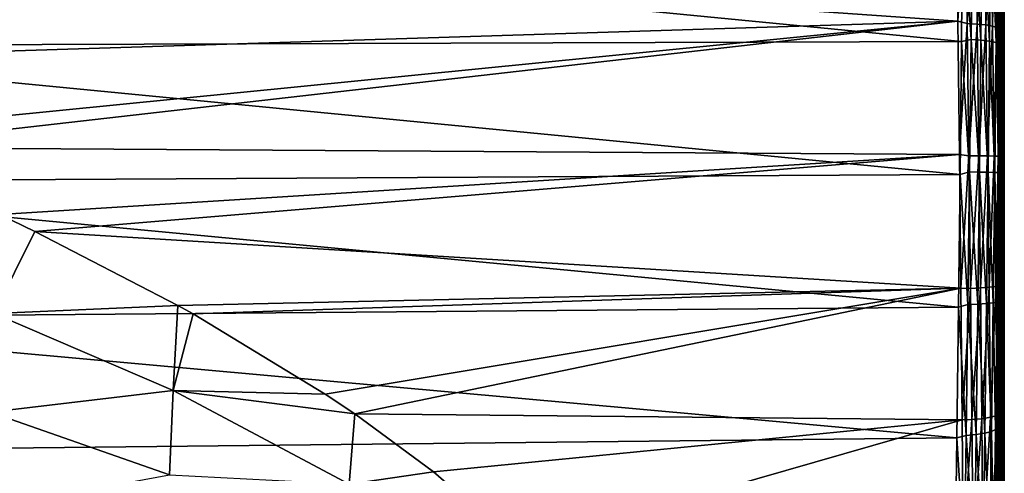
# Model space of a CAD drawing. Header units: metres. Extents: x -22 to 80, y -171 to 22.
# Tile 73 of 77: x 61 to 80, y -5 to 3. Entities that reach past the tile are written whole.
import ezdxf

# ---------------------------------------------------------------- set-up
doc = ezdxf.new("R2010")
doc.units = ezdxf.units.M
doc.layers.add('solid_12421142', color=7, linetype='CONTINUOUS')

msp = doc.modelspace()

# ---------------------------------------------------------------- linework, layer by layer
at = {"layer": 'solid_12421142'}
for points in [[(79.508286, 0.768528, 88.021942), (79.502953, 19.207058, 62.293602), (79.478287, 3.181865, 87.785004)], [(79.508286, 0.768528, 88.021942), (79.531647, 18.368519, 59.999523), (79.502953, 19.207058, 62.293602)], [(79.536446, -1.669753, 87.965164), (79.531647, 18.368519, 59.999523), (79.508286, 0.768528, 88.021942)], [(79.536446, -1.669753, 87.965164), (79.556885, 17.259344, 57.831116), (79.531647, 18.368519, 59.999523)], [(79.560829, -4.069194, 87.613846), (79.556885, 17.259344, 57.831116), (79.536446, -1.669753, 87.965164)], [(79.560829, -4.069194, 87.613846), (79.577271, 15.896691, 55.811684), (79.556885, 17.259344, 57.831116)], [(79.560829, -4.069194, 87.613846), (79.580353, -6.437797, 86.968231), (79.577271, 15.896691, 55.811684)], [(79.577271, 15.896691, 55.811684), (79.580353, -6.437797, 86.968231), (79.584099, -7.025647, 86.827812)], [(79.577271, 15.896691, 55.811684), (79.584099, -7.025647, 86.827812), (79.587097, -7.614942, 86.796761)], [(79.577271, 15.896691, 55.811684), (79.587097, -7.614942, 86.796761), (79.589485, -8.210604, 86.875824)], [(79.577271, 15.896691, 55.811684), (79.589485, -8.210604, 86.875824), (79.59124, -8.775778, 87.06041)], [(79.577271, 15.896691, 55.811684), (79.59124, -8.775778, 87.06041), (79.591614, 14.294877, 53.970104)], [(79.591614, 14.294877, 53.970104), (79.59124, -8.775778, 87.06041), (79.592445, -9.303385, 87.348167)], [(79.591614, 14.294877, 53.970104), (79.592445, -9.303385, 87.348167), (79.593124, -9.76008, 87.720284)], [(79.591614, 14.294877, 53.970104), (79.593124, -9.76008, 87.720284), (79.593361, -10.150342, 88.179184)], [(79.596313, -48.585449, 141.619522), (79.591614, 14.294877, 53.970104), (79.593361, -10.150342, 88.179184)], [(79.596313, -48.585449, 141.619522), (79.597519, -49.172871, 141.701157), (79.591614, 14.294877, 53.970104)], [(79.597519, -49.172871, 141.701157), (79.598618, -49.76915, 141.673401), (79.591614, 14.294877, 53.970104)], [(79.598618, -49.76915, 141.673401), (79.599022, 12.489321, 52.341465), (79.591614, 14.294877, 53.970104)], [(79.598618, -49.76915, 141.673401), (79.599075, -50.066101, 141.61908), (79.599022, 12.489321, 52.341465)], [(79.599159, -52.022377, 140.275558), (79.599113, 10.490661, 50.937824), (79.599022, 12.489321, 52.341465)], [(79.599525, -51.841507, 140.517212), (79.599159, -52.022377, 140.275558), (79.599022, 12.489321, 52.341465)], [(79.599792, -51.635788, 140.743164), (79.599525, -51.841507, 140.517212), (79.599022, 12.489321, 52.341465)], [(79.599953, -51.409229, 140.9505), (79.599792, -51.635788, 140.743164), (79.599022, 12.489321, 52.341465)], [(79.599945, -51.159847, 141.121445), (79.599953, -51.409229, 140.9505), (79.599022, 12.489321, 52.341465)], [(79.59993, -50.910461, 141.292389), (79.599945, -51.159847, 141.121445), (79.599022, 12.489321, 52.341465)], [(79.599747, -50.636414, 141.428085), (79.59993, -50.910461, 141.292389), (79.599022, 12.489321, 52.341465)], [(79.599457, -50.353451, 141.537735), (79.599747, -50.636414, 141.428085), (79.599022, 12.489321, 52.341465)], [(79.599075, -50.066101, 141.61908), (79.599457, -50.353451, 141.537735), (79.599022, 12.489321, 52.341465)], [(79.592445, -14.999419, 83.359955), (79.591873, 8.346456, 49.792366), (79.599113, 10.490661, 50.937824)], [(79.592445, -14.999419, 83.359955), (79.599113, 10.490661, 50.937824), (79.593124, -15.192891, 83.916306)], [(79.593124, -15.192891, 83.916306), (79.599113, 10.490661, 50.937824), (79.593361, -15.490564, 84.439919)], [(79.593582, -52.296429, 137.10144), (79.593361, -15.490564, 84.439919), (79.599113, 10.490661, 50.937824)], [(79.593857, -52.406471, 137.376984), (79.593582, -52.296429, 137.10144), (79.599113, 10.490661, 50.937824)], [(79.594223, -52.490543, 137.663025), (79.593857, -52.406471, 137.376984), (79.599113, 10.490661, 50.937824)], [(79.594681, -52.549042, 137.961838), (79.594223, -52.490543, 137.663025), (79.599113, 10.490661, 50.937824)], [(79.595207, -52.580635, 138.26564), (79.594681, -52.549042, 137.961838), (79.599113, 10.490661, 50.937824)], [(79.595779, -52.583858, 138.566086), (79.595207, -52.580635, 138.26564), (79.599113, 10.490661, 50.937824)], [(79.596382, -52.558285, 138.866638), (79.595779, -52.583858, 138.566086), (79.599113, 10.490661, 50.937824)], [(79.597, -52.504883, 139.165939), (79.596382, -52.558285, 138.866638), (79.599113, 10.490661, 50.937824)], [(79.597603, -52.424694, 139.457169), (79.597, -52.504883, 139.165939), (79.599113, 10.490661, 50.937824)], [(79.598175, -52.317238, 139.738708), (79.597603, -52.424694, 139.457169), (79.599113, 10.490661, 50.937824)], [(79.598701, -52.181919, 140.013931), (79.598175, -52.317238, 139.738708), (79.599113, 10.490661, 50.937824)], [(79.599159, -52.022377, 140.275558), (79.598701, -52.181919, 140.013931), (79.599113, 10.490661, 50.937824)], [(79.591873, 8.346456, 49.792366), (79.58036, -15.622397, 80.537148), (79.577682, 6.071647, 48.910912)], [(79.584099, -15.289388, 81.041573), (79.58036, -15.622397, 80.537148), (79.591873, 8.346456, 49.792366)], [(79.584099, -15.289388, 81.041573), (79.591873, 8.346456, 49.792366), (79.587097, -15.058665, 81.584755)], [(79.587097, -15.058665, 81.584755), (79.591873, 8.346456, 49.792366), (79.589493, -14.929261, 82.171577)], [(79.589493, -14.929261, 82.171577), (79.591873, 8.346456, 49.792366), (79.59124, -14.909446, 82.765793)], [(79.59124, -14.909446, 82.765793), (79.591873, 8.346456, 49.792366), (79.592445, -14.999419, 83.359955)], [(79.577682, 6.071647, 48.910912), (79.560974, -17.03232, 78.547745), (79.557449, 3.711256, 48.314556)], [(79.577682, 6.071647, 48.910912), (79.58036, -15.622397, 80.537148), (79.560974, -17.03232, 78.547745)], [(54.104362, 4.84882, 88.428024), (78.737106, 3.121114, 88.544907), (78.706985, 5.553799, 88.025009)], [(78.878975, 5.49638, 88.018692), (78.706985, 5.553799, 88.025009), (78.737106, 3.121114, 88.544907)], [(78.910889, 3.078971, 88.529144), (78.878975, 5.49638, 88.018692), (78.737106, 3.121114, 88.544907)], [(79.062401, 5.479683, 87.949287), (78.878975, 5.49638, 88.018692), (78.910889, 3.078971, 88.529144)], [(79.062401, 5.479683, 87.949287), (78.910889, 3.078971, 88.529144), (79.094101, 3.070591, 88.457703)], [(79.062401, 5.479683, 87.949287), (79.094101, 3.070591, 88.457703), (79.226219, 5.449424, 87.831367)], [(79.094101, 3.070591, 88.457703), (79.257561, 3.054514, 88.336533), (79.226219, 5.449424, 87.831367)], [(79.226219, 5.449424, 87.831367), (79.257561, 3.054514, 88.336533), (79.351143, 5.408214, 87.675331)], [(79.257561, 3.054514, 88.336533), (79.382011, 3.032098, 88.176338), (79.351143, 5.408214, 87.675331)], [(79.351143, 5.408214, 87.675331), (79.382011, 3.032098, 88.176338), (79.426086, 5.360965, 87.499611)], [(79.382011, 3.032098, 88.176338), (79.456421, 3.006036, 87.996025), (79.426086, 5.360965, 87.499611)], [(79.426086, 5.360965, 87.499611), (79.456421, 3.006036, 87.996025), (79.478287, 3.181865, 87.785004)], [(78.825539, 5.191145, 47.879002), (78.803436, 2.748093, 47.402462), (54.104362, 5.155201, 47.647137)], [(78.803436, 2.748093, 47.402462), (54.104362, 2.662265, 47.173874), (54.104362, 5.155201, 47.647137)], [(78.98243, 2.782174, 47.430454), (78.803436, 2.748093, 47.402462), (78.825539, 5.191145, 47.879002)], [(79.006096, 5.206428, 47.907337), (78.98243, 2.782174, 47.430454), (78.825539, 5.191145, 47.879002)], [(79.165024, 2.770507, 47.502697), (78.98243, 2.782174, 47.430454), (79.006096, 5.206428, 47.907337)], [(79.165024, 2.770507, 47.502697), (79.006096, 5.206428, 47.907337), (79.188538, 5.186517, 47.978161)], [(79.165024, 2.770507, 47.502697), (79.188538, 5.186517, 47.978161), (79.32753, 2.752317, 47.624641)], [(79.188538, 5.186517, 47.978161), (79.350777, 5.154197, 48.097511), (79.32753, 2.752317, 47.624641)], [(79.32753, 2.752317, 47.624641), (79.350777, 5.154197, 48.097511), (79.450798, 2.72926, 47.785496)], [(79.350777, 5.154197, 48.097511), (79.473694, 5.112369, 48.254818), (79.450798, 2.72926, 47.785496)], [(79.450798, 2.72926, 47.785496), (79.473694, 5.112369, 48.254818), (79.523956, 2.704012, 47.966351)], [(79.473694, 5.112369, 48.254818), (79.546455, 5.06592, 48.431587), (79.523956, 2.704012, 47.966351)], [(79.523956, 2.704012, 47.966351), (79.546455, 5.06592, 48.431587), (79.557449, 3.711256, 48.314556)], [(54.104362, 4.84882, 88.428024), (54.104362, 2.349055, 88.863777), (78.737106, 3.121114, 88.544907)], [(79.523956, 2.704012, 47.966351), (79.557449, 3.711256, 48.314556), (79.532333, 1.297067, 48.006859)], [(79.557449, 3.711256, 48.314556), (79.536591, -18.184036, 76.408531), (79.532333, 1.297067, 48.006859)], [(79.557449, 3.711256, 48.314556), (79.560974, -17.03232, 78.547745), (79.536591, -18.184036, 76.408531)], [(78.737106, 3.121114, 88.544907), (54.104362, 2.349055, 88.863777), (57.534779, 1.012594, 88.941193)], [(78.737106, 3.121114, 88.544907), (57.534779, 1.012594, 88.941193), (58.117989, 0.769459, 88.946442)], [(78.766449, 0.642024, 88.770454), (78.737106, 3.121114, 88.544907), (58.117989, 0.769459, 88.946442)], [(78.910889, 3.078971, 88.529144), (78.737106, 3.121114, 88.544907), (78.766449, 0.642024, 88.770454)], [(79.456421, 3.006036, 87.996025), (79.508286, 0.768528, 88.021942), (79.478287, 3.181865, 87.785004)], [(78.942398, 0.618058, 88.748764), (78.910889, 3.078971, 88.529144), (78.766449, 0.642024, 88.770454)], [(79.094101, 3.070591, 88.457703), (78.910889, 3.078971, 88.529144), (78.942398, 0.618058, 88.748764)], [(79.094101, 3.070591, 88.457703), (78.942398, 0.618058, 88.748764), (79.125412, 0.618113, 88.676308)], [(79.094101, 3.070591, 88.457703), (79.125412, 0.618113, 88.676308), (79.257561, 3.054514, 88.336533)], [(79.125412, 0.618113, 88.676308), (79.288513, 0.616444, 88.553604), (79.257561, 3.054514, 88.336533)], [(79.257561, 3.054514, 88.336533), (79.288513, 0.616444, 88.553604), (79.382011, 3.032098, 88.176338)], [(79.288513, 0.616444, 88.553604), (79.412491, 0.613139, 88.391518), (79.382011, 3.032098, 88.176338)], [(79.382011, 3.032098, 88.176338), (79.412491, 0.613139, 88.391518), (79.456421, 3.006036, 87.996025)], [(79.412491, 0.613139, 88.391518), (79.486366, 0.608632, 88.209167), (79.456421, 3.006036, 87.996025)], [(79.456421, 3.006036, 87.996025), (79.486366, 0.608632, 88.209167), (79.508286, 0.768528, 88.021942)], [(78.803436, 2.748093, 47.402462), (78.776894, 0.266866, 47.221428), (54.104362, 2.662265, 47.173874)], [(78.954361, 0.318468, 47.244892), (78.776894, 0.266866, 47.221428), (78.803436, 2.748093, 47.402462)], [(78.98243, 2.782174, 47.430454), (78.954361, 0.318468, 47.244892), (78.803436, 2.748093, 47.402462)], [(79.137138, 0.315211, 47.317528), (78.954361, 0.318468, 47.244892), (78.98243, 2.782174, 47.430454)], [(79.137138, 0.315211, 47.317528), (78.98243, 2.782174, 47.430454), (79.165024, 2.770507, 47.502697)], [(79.137138, 0.315211, 47.317528), (79.165024, 2.770507, 47.502697), (79.29995, 0.311407, 47.440342)], [(79.165024, 2.770507, 47.502697), (79.32753, 2.752317, 47.624641), (79.29995, 0.311407, 47.440342)], [(79.29995, 0.311407, 47.440342), (79.32753, 2.752317, 47.624641), (79.423637, 0.307447, 47.602467)], [(79.32753, 2.752317, 47.624641), (79.450798, 2.72926, 47.785496), (79.423637, 0.307447, 47.602467)], [(78.776894, 0.266866, 47.221428), (54.104362, 0.130443, 47.004807), (54.104362, 2.662265, 47.173874)], [(79.423637, 0.307447, 47.602467), (79.450798, 2.72926, 47.785496), (79.497276, 0.303755, 47.784843)], [(79.450798, 2.72926, 47.785496), (79.523956, 2.704012, 47.966351), (79.497276, 0.303755, 47.784843)], [(79.497276, 0.303755, 47.784843), (79.523956, 2.704012, 47.966351), (79.532333, 1.297067, 48.006859)], [(79.497276, 0.303755, 47.784843), (79.532333, 1.297067, 48.006859), (79.503731, -1.143322, 47.995872)], [(79.532333, 1.297067, 48.006859), (79.508087, -19.081909, 74.109688), (79.503731, -1.143322, 47.995872)], [(79.532333, 1.297067, 48.006859), (79.536591, -18.184036, 76.408531), (79.508087, -19.081909, 74.109688)], [(78.766449, 0.642024, 88.770454), (58.117989, 0.769459, 88.946442), (60.915184, -0.476624, 88.930733)], [(79.486366, 0.608632, 88.209167), (79.536446, -1.669753, 87.965164), (79.508286, 0.768528, 88.021942)], [(78.766449, 0.642024, 88.770454), (60.915184, -0.476624, 88.930733), (61.574348, -0.791807, 88.915428)], [(78.79425, -1.845265, 88.698044), (78.766449, 0.642024, 88.770454), (61.574348, -0.791807, 88.915428)], [(78.942398, 0.618058, 88.748764), (78.766449, 0.642024, 88.770454), (78.79425, -1.845265, 88.698044)], [(78.971733, -1.851508, 88.674484), (78.942398, 0.618058, 88.748764), (78.79425, -1.845265, 88.698044)], [(79.125412, 0.618113, 88.676308), (78.942398, 0.618058, 88.748764), (78.971733, -1.851508, 88.674484)], [(79.125412, 0.618113, 88.676308), (78.971733, -1.851508, 88.674484), (79.154556, -1.843019, 88.602036)], [(79.125412, 0.618113, 88.676308), (79.154556, -1.843019, 88.602036), (79.288513, 0.616444, 88.553604)], [(79.154556, -1.843019, 88.602036), (79.317337, -1.830257, 88.479546), (79.288513, 0.616444, 88.553604)], [(79.288513, 0.616444, 88.553604), (79.317337, -1.830257, 88.479546), (79.412491, 0.613139, 88.391518)], [(79.317337, -1.830257, 88.479546), (79.44088, -1.814403, 88.317856), (79.412491, 0.613139, 88.391518)], [(79.412491, 0.613139, 88.391518), (79.44088, -1.814403, 88.317856), (79.486366, 0.608632, 88.209167)], [(79.44088, -1.814403, 88.317856), (79.514259, -1.79729, 88.136055), (79.486366, 0.608632, 88.209167)], [(79.486366, 0.608632, 88.209167), (79.514259, -1.79729, 88.136055), (79.536446, -1.669753, 87.965164)], [(78.776894, 0.266866, 47.221428), (78.748131, -2.202716, 47.336536), (54.104362, 0.130443, 47.004807)], [(78.92347, -2.149825, 47.353294), (78.748131, -2.202716, 47.336536), (78.776894, 0.266866, 47.221428)], [(78.954361, 0.318468, 47.244892), (78.92347, -2.149825, 47.353294), (78.776894, 0.266866, 47.221428)], [(79.106445, -2.144625, 47.425301), (78.92347, -2.149825, 47.353294), (78.954361, 0.318468, 47.244892)], [(79.106445, -2.144625, 47.425301), (78.954361, 0.318468, 47.244892), (79.137138, 0.315211, 47.317528)], [(79.106445, -2.144625, 47.425301), (79.137138, 0.315211, 47.317528), (79.269608, -2.13399, 47.547241)], [(79.137138, 0.315211, 47.317528), (79.29995, 0.311407, 47.440342), (79.269608, -2.13399, 47.547241)], [(79.269608, -2.13399, 47.547241), (79.29995, 0.311407, 47.440342), (79.393753, -2.118799, 47.708344)], [(79.29995, 0.311407, 47.440342), (79.423637, 0.307447, 47.602467), (79.393753, -2.118799, 47.708344)], [(79.393753, -2.118799, 47.708344), (79.423637, 0.307447, 47.602467), (79.467911, -2.100883, 47.88966)], [(79.423637, 0.307447, 47.602467), (79.497276, 0.303755, 47.784843), (79.467911, -2.100883, 47.88966)], [(79.467911, -2.100883, 47.88966), (79.497276, 0.303755, 47.784843), (79.503731, -1.143322, 47.995872)], [(78.748131, -2.202716, 47.336536), (54.104362, -2.403284, 47.142403), (54.104362, 0.130443, 47.004807)], [(60.915184, -0.476624, 88.930733), (60.807594, -2.319658, 88.801216), (61.574348, -0.791807, 88.915428)], [(60.807594, -2.319658, 88.801216), (64.234077, -2.168255, 88.794464), (61.574348, -0.791807, 88.915428)], [(78.79425, -1.845265, 88.698044), (61.574348, -0.791807, 88.915428), (64.234077, -2.168255, 88.794464)], [(79.467911, -2.100883, 47.88966), (79.503731, -1.143322, 47.995872), (79.473534, -3.555425, 48.278099)], [(79.503731, -1.143322, 47.995872), (79.477676, -19.688629, 71.728844), (79.473534, -3.555425, 48.278099)], [(79.503731, -1.143322, 47.995872), (79.508087, -19.081909, 74.109688), (79.477676, -19.688629, 71.728844)], [(79.154556, -1.843019, 88.602036), (79.179901, -4.277998, 88.235985), (79.317337, -1.830257, 88.479546)], [(79.179901, -4.277998, 88.235985), (79.342392, -4.250985, 88.11544), (79.317337, -1.830257, 88.479546)], [(79.317337, -1.830257, 88.479546), (79.342392, -4.250985, 88.11544), (79.44088, -1.814403, 88.317856)], [(79.342392, -4.250985, 88.11544), (79.465553, -4.216196, 87.956444), (79.44088, -1.814403, 88.317856)], [(79.44088, -1.814403, 88.317856), (79.465553, -4.216196, 87.956444), (79.514259, -1.79729, 88.136055)], [(79.465553, -4.216196, 87.956444), (79.538506, -4.177703, 87.777756), (79.514259, -1.79729, 88.136055)], [(79.514259, -1.79729, 88.136055), (79.560829, -4.069194, 87.613846), (79.536446, -1.669753, 87.965164)], [(79.514259, -1.79729, 88.136055), (79.538506, -4.177703, 87.777756), (79.560829, -4.069194, 87.613846)], [(78.79425, -1.845265, 88.698044), (64.234077, -2.168255, 88.794464), (64.513527, -2.324324, 88.775139)], [(78.79425, -1.845265, 88.698044), (64.513527, -2.324324, 88.775139), (66.972778, -3.818502, 88.531227)], [(78.79425, -1.845265, 88.698044), (66.972778, -3.818502, 88.531227), (67.520042, -4.187183, 88.454346)], [(78.81765, -4.299371, 88.330292), (78.79425, -1.845265, 88.698044), (67.520042, -4.187183, 88.454346)], [(78.971733, -1.851508, 88.674484), (78.79425, -1.845265, 88.698044), (78.81765, -4.299371, 88.330292)], [(78.997238, -4.294801, 88.307411), (78.971733, -1.851508, 88.674484), (78.81765, -4.299371, 88.330292)], [(79.154556, -1.843019, 88.602036), (78.971733, -1.851508, 88.674484), (78.997238, -4.294801, 88.307411)], [(79.154556, -1.843019, 88.602036), (78.997238, -4.294801, 88.307411), (79.179901, -4.277998, 88.235985)], [(60.807594, -2.319658, 88.801216), (64.145515, -3.755831, 88.56263), (64.234077, -2.168255, 88.794464)], [(64.513527, -2.324324, 88.775139), (64.234077, -2.168255, 88.794464), (64.145515, -3.755831, 88.56263)], [(78.92347, -2.149825, 47.353294), (78.891495, -4.58777, 47.754177), (78.748131, -2.202716, 47.336536)], [(79.074684, -4.574186, 47.824532), (78.891495, -4.58777, 47.754177), (78.92347, -2.149825, 47.353294)], [(79.074684, -4.574186, 47.824532), (78.92347, -2.149825, 47.353294), (79.106445, -2.144625, 47.425301)], [(79.074684, -4.574186, 47.824532), (79.106445, -2.144625, 47.425301), (79.238197, -4.549262, 47.943871)], [(79.106445, -2.144625, 47.425301), (79.269608, -2.13399, 47.547241), (79.238197, -4.549262, 47.943871)], [(79.238197, -4.549262, 47.943871), (79.269608, -2.13399, 47.547241), (79.362823, -4.515134, 48.101665)], [(79.269608, -2.13399, 47.547241), (79.393753, -2.118799, 47.708344), (79.362823, -4.515134, 48.101665)], [(79.362823, -4.515134, 48.101665), (79.393753, -2.118799, 47.708344), (79.437523, -4.475865, 48.279354)], [(79.393753, -2.118799, 47.708344), (79.467911, -2.100883, 47.88966), (79.437523, -4.475865, 48.279354)], [(79.437523, -4.475865, 48.279354), (79.467911, -2.100883, 47.88966), (79.473534, -3.555425, 48.278099)], [(78.748131, -2.202716, 47.336536), (78.718468, -4.636572, 47.743061), (54.104362, -2.403284, 47.142403)], [(60.807594, -2.319658, 88.801216), (60.739498, -4.155455, 88.492973), (64.145515, -3.755831, 88.56263)], [(64.513527, -2.324324, 88.775139), (64.145515, -3.755831, 88.56263), (66.972778, -3.818502, 88.531227)], [(78.891495, -4.58777, 47.754177), (78.718468, -4.636572, 47.743061), (78.748131, -2.202716, 47.336536)], [(78.718468, -4.636572, 47.743061), (54.104362, -4.901908, 47.584652), (54.104362, -2.403284, 47.142403)], [(79.437523, -4.475865, 48.279354), (79.473534, -3.555425, 48.278099), (79.443275, -5.923777, 48.85302)], [(79.473534, -3.555425, 48.278099), (79.44696, -20.000494, 69.283302), (79.443275, -5.923777, 48.85302)], [(79.473534, -3.555425, 48.278099), (79.477676, -19.688629, 71.728844), (79.44696, -20.000494, 69.283302)], [(60.739498, -4.155455, 88.492973), (64.077446, -5.324507, 88.198044), (64.145515, -3.755831, 88.56263)], [(64.145515, -3.755831, 88.56263), (64.077446, -5.324507, 88.198044), (67.414047, -5.494001, 88.139854)], [(64.145515, -3.755831, 88.56263), (67.414047, -5.494001, 88.139854), (67.520042, -4.187183, 88.454346)], [(64.145515, -3.755831, 88.56263), (67.520042, -4.187183, 88.454346), (66.972778, -3.818502, 88.531227)], [(60.739498, -4.155455, 88.492973), (60.671112, -5.952581, 88.009682), (64.077446, -5.324507, 88.198044)], [(68.986824, -5.265571, 88.190399), (67.520042, -4.187183, 88.454346), (67.414047, -5.494001, 88.139854)], [(78.81765, -4.299371, 88.330292), (67.520042, -4.187183, 88.454346), (68.986824, -5.265571, 88.190399)], [(79.465553, -4.216196, 87.956444), (79.483887, -6.559224, 87.314423), (79.538506, -4.177703, 87.777756)], [(79.538506, -4.177703, 87.777756), (79.483887, -6.559224, 87.314423), (79.555824, -6.501585, 87.146347)], [(79.538506, -4.177703, 87.777756), (79.555824, -6.501585, 87.146347), (79.560829, -4.069194, 87.613846)], [(79.560829, -4.069194, 87.613846), (79.555824, -6.501585, 87.146347), (79.580353, -6.437797, 86.968231)], [(78.81765, -4.299371, 88.330292), (68.986824, -5.265571, 88.190399), (70.5942, -6.664239, 87.759697)], [(78.83728, -6.685769, 87.673203), (78.81765, -4.299371, 88.330292), (70.5942, -6.664239, 87.759697)], [(78.997238, -4.294801, 88.307411), (78.81765, -4.299371, 88.330292), (78.83728, -6.685769, 87.673203)], [(78.997238, -4.294801, 88.307411), (78.83728, -6.685769, 87.673203), (79.01796, -6.677454, 87.652512)], [(79.179901, -4.277998, 88.235985), (78.997238, -4.294801, 88.307411), (79.01796, -6.677454, 87.652512)], [(79.179901, -4.277998, 88.235985), (79.01796, -6.677454, 87.652512), (79.200684, -6.65249, 87.582886)], [(79.179901, -4.277998, 88.235985), (79.200684, -6.65249, 87.582886), (79.342392, -4.250985, 88.11544)], [(79.342392, -4.250985, 88.11544), (79.200684, -6.65249, 87.582886), (79.362305, -6.611723, 87.466331)], [(79.342392, -4.250985, 88.11544), (79.362305, -6.611723, 87.466331), (79.465553, -4.216196, 87.956444)], [(79.465553, -4.216196, 87.956444), (79.362305, -6.611723, 87.466331), (79.483887, -6.559224, 87.314423)], [(79.04364, -6.939075, 48.509602), (78.891495, -4.58777, 47.754177), (79.074684, -4.574186, 47.824532)], [(79.04364, -6.939075, 48.509602), (79.074684, -4.574186, 47.824532), (79.207512, -6.900213, 48.624653)], [(79.074684, -4.574186, 47.824532), (79.238197, -4.549262, 47.943871), (79.207512, -6.900213, 48.624653)], [(79.207512, -6.900213, 48.624653), (79.238197, -4.549262, 47.943871), (79.332596, -6.847632, 48.776905)], [(79.238197, -4.549262, 47.943871), (79.362823, -4.515134, 48.101665), (79.332596, -6.847632, 48.776905)], [(79.332596, -6.847632, 48.776905), (79.362823, -4.515134, 48.101665), (79.407822, -6.787563, 48.948444)], [(79.362823, -4.515134, 48.101665), (79.437523, -4.475865, 48.279354), (79.407822, -6.787563, 48.948444)], [(79.407822, -6.787563, 48.948444), (79.437523, -4.475865, 48.279354), (79.443275, -5.923777, 48.85302)], [(78.718468, -4.636572, 47.743061), (78.689201, -7.009405, 48.436764), (54.104362, -4.901908, 47.584652)], [(78.86026, -6.96085, 48.441898), (78.689201, -7.009405, 48.436764), (78.718468, -4.636572, 47.743061)], [(78.891495, -4.58777, 47.754177), (78.86026, -6.96085, 48.441898), (78.718468, -4.636572, 47.743061)], [(79.04364, -6.939075, 48.509602), (78.86026, -6.96085, 48.441898), (78.891495, -4.58777, 47.754177)], [(78.689201, -7.009405, 48.436764), (54.104362, -7.328933, 48.325096), (54.104362, -4.901908, 47.584652)], [(68.986824, -5.265571, 88.190399), (67.414047, -5.494001, 88.139854), (70.5942, -6.664239, 87.759697)]]:
    msp.add_3dface(points, dxfattribs=at)

doc.saveas('drawing.dxf')
